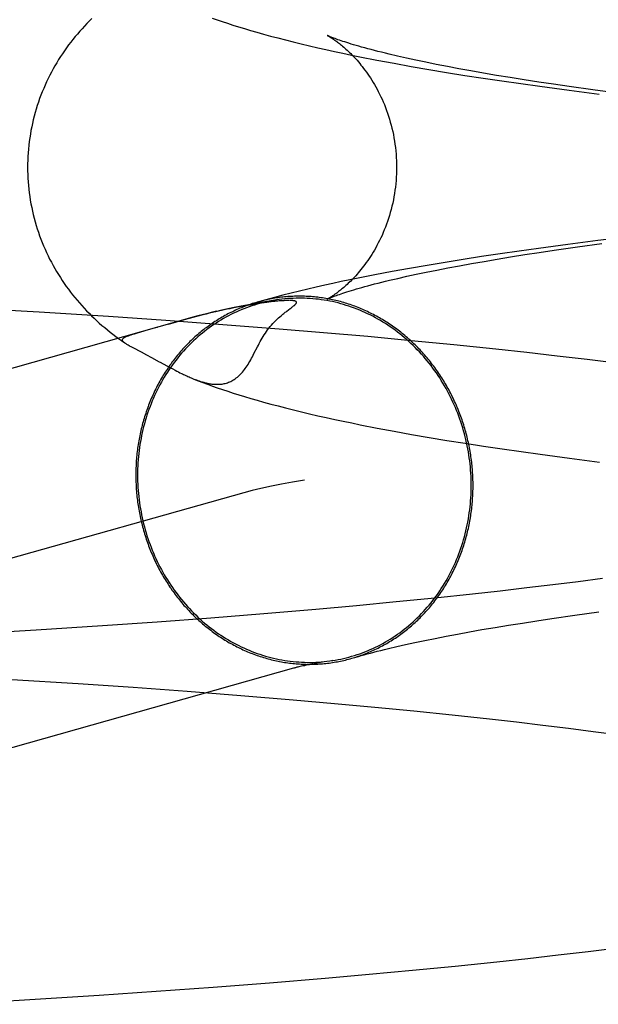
# Model space of a CAD drawing. Header units: inches. Extents: x 0 to 274, y 0 to 177.
# Tile 36 of 138: x 76.6547 to 76.7158, y 91.4342 to 91.5383. Entities that reach past the tile are written whole.
import ezdxf

# ---------------------------------------------------------------- set-up
doc = ezdxf.new("R2010")
doc.units = ezdxf.units.IN
doc.header["$LTSCALE"] = 15.069778
doc.header["$MEASUREMENT"] = 0
doc.linetypes.add('HIDDEN', pattern=[0.2, 0.1, -0.1])
doc.layers.add('DEFAULT_2', color=8, linetype='HIDDEN')

msp = doc.modelspace()

# ---------------------------------------------------------------- linework, layer by layer
at = {"layer": 'DEFAULT_2', "color": 8, "linetype": 'HIDDEN'}
for p, q in [((76.69245, 91.53406), (76.69425, 91.53372)), ((76.69425, 91.53372), (76.69608, 91.53339)), ((76.69557, 91.53427), (76.69463, 91.53448)), ((76.69656, 91.53405), (76.69557, 91.53427)), ((76.69761, 91.53383), (76.69656, 91.53405)), ((76.69872, 91.53361), (76.69761, 91.53383)), ((76.69608, 91.53339), (76.69793, 91.53307)), ((76.69793, 91.53307), (76.69981, 91.53276)), ((76.69989, 91.53338), (76.69872, 91.53361)), ((76.69981, 91.53276), (76.70173, 91.53245)), ((76.70111, 91.53315), (76.69989, 91.53338)), ((76.70238, 91.53292), (76.70111, 91.53315)), ((76.70371, 91.53269), (76.70238, 91.53292)), ((76.70509, 91.53245), (76.70371, 91.53269)), ((76.70173, 91.53245), (76.70367, 91.53215)), ((76.70367, 91.53215), (76.70564, 91.53186)), ((76.70653, 91.53222), (76.70509, 91.53245)), ((76.70564, 91.53186), (76.70764, 91.53157)), ((76.70801, 91.53198), (76.70653, 91.53222)), ((76.70954, 91.53174), (76.70801, 91.53198)), ((76.71112, 91.53151), (76.70954, 91.53174)), ((76.70764, 91.53157), (76.70967, 91.53129)), ((76.70967, 91.53129), (76.71276, 91.53087)), ((76.71275, 91.53127), (76.71112, 91.53151)), ((76.71527, 91.53092), (76.71275, 91.53127)), ((76.71276, 91.53087), (76.71592, 91.53047)), ((76.71789, 91.53057), (76.71527, 91.53092)), ((76.71578, 91.51497), (76.71262, 91.51457)), ((76.71901, 91.51536), (76.71578, 91.51497)), ((76.70952, 91.51415), (76.70748, 91.51387)), ((76.71262, 91.51457), (76.70952, 91.51415)), ((76.7096, 91.51372), (76.71119, 91.51396)), ((76.71119, 91.51396), (76.71365, 91.51431)), ((76.71365, 91.51431), (76.71621, 91.51466)), ((76.70156, 91.51298), (76.69965, 91.51267)), ((76.70351, 91.51328), (76.70156, 91.51298)), ((76.70548, 91.51358), (76.70351, 91.51328)), ((76.70377, 91.51278), (76.70515, 91.51301)), ((76.70515, 91.51301), (76.70658, 91.51325)), ((76.70748, 91.51387), (76.70548, 91.51358)), ((76.70658, 91.51325), (76.70807, 91.51349)), ((76.70807, 91.51349), (76.7096, 91.51372)), ((76.69589, 91.51203), (76.69406, 91.5117)), ((76.69776, 91.51236), (76.69589, 91.51203)), ((76.69765, 91.51163), (76.69877, 91.51186)), ((76.69965, 91.51267), (76.69776, 91.51236)), ((76.69877, 91.51186), (76.69993, 91.51208)), ((76.69993, 91.51208), (76.70116, 91.51231)), ((76.70116, 91.51231), (76.70243, 91.51255)), ((76.70243, 91.51255), (76.70377, 91.51278)), ((76.69224, 91.51136), (76.69045, 91.51101)), ((76.69406, 91.5117), (76.69224, 91.51136)), ((76.69378, 91.51078), (76.69466, 91.51098)), ((76.69466, 91.51098), (76.6956, 91.5112)), ((76.6956, 91.5112), (76.6966, 91.51141)), ((76.6966, 91.51141), (76.69765, 91.51163)), ((76.65675, 91.50741), (76.64944, 91.50784)), ((76.67767, 91.50793), (76.67715, 91.50783)), ((76.67814, 91.50802), (76.67767, 91.50793)), ((76.67857, 91.50809), (76.67814, 91.50802)), ((76.67897, 91.50816), (76.67857, 91.50809)), ((76.67933, 91.50822), (76.67897, 91.50816)), ((76.67966, 91.50828), (76.67933, 91.50822)), ((76.67998, 91.50832), (76.67966, 91.50828)), ((76.68026, 91.50837), (76.67998, 91.50832)), ((76.68053, 91.5084), (76.68026, 91.50837)), ((76.68079, 91.50844), (76.68053, 91.5084)), ((76.68103, 91.50847), (76.68079, 91.50844)), ((76.68125, 91.50849), (76.68103, 91.50847)), ((76.68145, 91.50852), (76.68125, 91.50849)), ((76.68164, 91.50854), (76.68145, 91.50852)), ((76.68181, 91.50856), (76.68164, 91.50854)), ((76.68196, 91.50857), (76.68181, 91.50856)), ((76.68211, 91.50859), (76.68196, 91.50857)), ((76.68224, 91.5086), (76.68211, 91.50859)), ((76.68237, 91.50861), (76.68224, 91.5086)), ((76.68248, 91.50861), (76.68237, 91.50861)), ((76.68259, 91.50862), (76.68248, 91.50861)), ((76.68268, 91.50863), (76.68259, 91.50862)), ((76.68277, 91.50863), (76.68268, 91.50863)), ((76.68284, 91.50864), (76.68277, 91.50863)), ((76.68291, 91.50864), (76.68284, 91.50864)), ((76.68298, 91.50864), (76.68291, 91.50864)), ((76.68292, 91.50752), (76.68308, 91.50764)), ((76.68308, 91.50764), (76.68328, 91.50779)), ((76.68312, 91.50864), (76.68309, 91.50864)), ((76.68317, 91.50864), (76.68314, 91.50864)), ((76.68321, 91.50864), (76.68319, 91.50864)), ((76.68326, 91.50864), (76.68323, 91.50864)), ((76.68328, 91.50779), (76.6834, 91.50788)), ((76.67312, 91.5069), (76.54397, 91.47047)), ((76.66406, 91.50694), (76.65675, 91.50741)), ((76.67012, 91.50652), (76.66406, 91.50694)), ((76.67298, 91.50683), (76.67208, 91.50659)), ((76.66925, 91.5058), (76.66891, 91.50571)), ((76.67614, 91.50608), (76.67012, 91.50652)), ((76.67208, 91.50659), (76.67039, 91.50612)), ((76.6821, 91.50562), (76.67614, 91.50608)), ((76.68681, 91.50522), (76.6821, 91.50562)), ((76.66745, 91.50529), (76.667, 91.50516)), ((76.66827, 91.50553), (76.66745, 91.50529)), ((76.69147, 91.50482), (76.68681, 91.50522)), ((76.69606, 91.50439), (76.69147, 91.50482)), ((76.66544, 91.5044), (76.6658, 91.50415)), ((76.66575, 91.50418), (76.6658, 91.50415)), ((76.66664, 91.50367), (76.66752, 91.5032)), ((76.70057, 91.50395), (76.69606, 91.50439)), ((76.70501, 91.50349), (76.70057, 91.50395)), ((76.70828, 91.50314), (76.70501, 91.50349)), ((76.66752, 91.5032), (76.66808, 91.50291)), ((76.66808, 91.50291), (76.6686, 91.50263)), ((76.7115, 91.50277), (76.70828, 91.50314)), ((76.71467, 91.5024), (76.7115, 91.50277)), ((76.67022, 91.50175), (76.67063, 91.50153)), ((76.67063, 91.50153), (76.67088, 91.5014)), ((76.67088, 91.5014), (76.67112, 91.50127)), ((76.71777, 91.50202), (76.71467, 91.5024)), ((76.67112, 91.50127), (76.67129, 91.50118)), ((76.67129, 91.50118), (76.67146, 91.5011)), ((76.67146, 91.5011), (76.67162, 91.50101)), ((76.67162, 91.50101), (76.67179, 91.50093)), ((76.67179, 91.50093), (76.6719, 91.50088)), ((76.6719, 91.50088), (76.67201, 91.50082)), ((76.67201, 91.50082), (76.67212, 91.50077)), ((76.67212, 91.50077), (76.67223, 91.50072)), ((76.67223, 91.50072), (76.67235, 91.50067)), ((76.67235, 91.50067), (76.67246, 91.50061)), ((76.67246, 91.50061), (76.67258, 91.50056)), ((76.67258, 91.50056), (76.6727, 91.50051)), ((76.6727, 91.50051), (76.67282, 91.50045)), ((76.69248, 91.49515), (76.69428, 91.49481)), ((76.69428, 91.49481), (76.69611, 91.49448)), ((76.69611, 91.49448), (76.69796, 91.49416)), ((76.69796, 91.49416), (76.69985, 91.49385)), ((76.69985, 91.49385), (76.70176, 91.49354)), ((76.70176, 91.49354), (76.70371, 91.49324)), ((76.70371, 91.49324), (76.70568, 91.49295)), ((76.70568, 91.49295), (76.70768, 91.49266)), ((76.70768, 91.49266), (76.70971, 91.49238)), ((76.70971, 91.49238), (76.7128, 91.49196)), ((76.7128, 91.49196), (76.71597, 91.49156)), ((76.67836, 91.48832), (76.54927, 91.45192)), ((76.71104, 91.47858), (76.70829, 91.47825)), ((76.71371, 91.47891), (76.71104, 91.47858)), ((76.71629, 91.47925), (76.71371, 91.47891)), ((76.70256, 91.4776), (76.69858, 91.47718)), ((76.70546, 91.47792), (76.70256, 91.4776)), ((76.70829, 91.47825), (76.70546, 91.47792)), ((76.69448, 91.47677), (76.69028, 91.47637)), ((76.69858, 91.47718), (76.69448, 91.47677)), ((76.68049, 91.47552), (76.67489, 91.47507)), ((76.68598, 91.47598), (76.68049, 91.47552)), ((76.69028, 91.47637), (76.68598, 91.47598)), ((76.71092, 91.47501), (76.71336, 91.47537)), ((76.71336, 91.47537), (76.7159, 91.47572)), ((76.6692, 91.47464), (76.66343, 91.47424)), ((76.67489, 91.47507), (76.6692, 91.47464)), ((76.70635, 91.47431), (76.70782, 91.47454)), ((76.70782, 91.47454), (76.70935, 91.47478)), ((76.70935, 91.47478), (76.71092, 91.47501)), ((76.65644, 91.47378), (76.64941, 91.47336)), ((76.66343, 91.47424), (76.65644, 91.47378)), ((76.69976, 91.47315), (76.70097, 91.47337)), ((76.70097, 91.47337), (76.70223, 91.47361)), ((76.70223, 91.47361), (76.70355, 91.47384)), ((76.70355, 91.47384), (76.70493, 91.47407)), ((76.70493, 91.47407), (76.70635, 91.47431)), ((76.69454, 91.47205), (76.69547, 91.47226)), ((76.69547, 91.47226), (76.69645, 91.47248)), ((76.69645, 91.47248), (76.6975, 91.4727)), ((76.6975, 91.4727), (76.6986, 91.47292)), ((76.6986, 91.47292), (76.69976, 91.47315)), ((76.69367, 91.47185), (76.69454, 91.47205)), ((76.68629, 91.47032), (76.68579, 91.47023)), ((76.68685, 91.47042), (76.68629, 91.47032)), ((76.65385, 91.46858), (76.66087, 91.46813)), ((76.66087, 91.46813), (76.66667, 91.46774)), ((76.66667, 91.46774), (76.6724, 91.46732)), ((76.6724, 91.46732), (76.67805, 91.46688)), ((76.67805, 91.46688), (76.6836, 91.46642)), ((76.6836, 91.46642), (76.68795, 91.46604)), ((76.68795, 91.46604), (76.69221, 91.46565)), ((76.69221, 91.46565), (76.69636, 91.46524)), ((76.69636, 91.46524), (76.70041, 91.46483)), ((76.70041, 91.46483), (76.70434, 91.4644)), ((76.70434, 91.4644), (76.7072, 91.46408)), ((76.7072, 91.46408), (76.70999, 91.46375)), ((76.70999, 91.46375), (76.71269, 91.46342)), ((76.71269, 91.46342), (76.71531, 91.46308)), ((76.71531, 91.46308), (76.71783, 91.46274)), ((76.71476, 91.43981), (76.71786, 91.44019)), ((76.70513, 91.43872), (76.70839, 91.43907)), ((76.70839, 91.43907), (76.7116, 91.43944)), ((76.7116, 91.43944), (76.71476, 91.43981)), ((76.6962, 91.43782), (76.7007, 91.43826)), ((76.7007, 91.43826), (76.70513, 91.43872)), ((76.68109, 91.4365), (76.68698, 91.43699)), ((76.68698, 91.43699), (76.69162, 91.4374)), ((76.69162, 91.4374), (76.6962, 91.43782)), ((76.66912, 91.43561), (76.67514, 91.43604)), ((76.67514, 91.43604), (76.68109, 91.4365)), ((76.65577, 91.43473), (76.66307, 91.43519)), ((76.66307, 91.43519), (76.66912, 91.43561)), ((76.64848, 91.43431), (76.65577, 91.43473))]:
    msp.add_line(p, q, dxfattribs=at)
for points in [[(76.66232, 91.53846), (76.66205, 91.5382), (76.66179, 91.53793), (76.66153, 91.53766), (76.66128, 91.53738), (76.66103, 91.53711), (76.66078, 91.53682), (76.66055, 91.53654), (76.66031, 91.53625), (76.66008, 91.53595), (76.65986, 91.53566), (76.65963, 91.53535), (76.65942, 91.53505), (76.65921, 91.53474), (76.659, 91.53443), (76.6588, 91.53411), (76.6586, 91.53379), (76.65841, 91.53346), (76.65822, 91.53313), (76.65804, 91.53279), (76.65787, 91.53246), (76.6577, 91.53211), (76.65753, 91.53177), (76.65737, 91.53142), (76.65722, 91.53107), (76.65707, 91.53071), (76.65693, 91.53035), (76.65679, 91.52999), (76.65667, 91.52962), (76.65654, 91.52925), (76.65643, 91.52888), (76.65632, 91.52851), (76.65622, 91.52813), (76.65612, 91.52775), (76.65603, 91.52737), (76.65595, 91.52699), (76.65587, 91.52661), (76.65581, 91.52622), (76.65575, 91.52583), (76.65569, 91.52544), (76.65565, 91.52505), (76.65561, 91.52466), (76.65557, 91.52427), (76.65555, 91.52388), (76.65553, 91.52349), (76.65552, 91.52309), (76.65552, 91.52273)], [(76.67503, 91.53851), (76.67556, 91.53833), (76.6761, 91.53814), (76.67666, 91.53796), (76.67723, 91.53777), (76.67782, 91.53758), (76.67844, 91.53739), (76.67908, 91.5372), (76.67975, 91.537), (76.68045, 91.53681), (76.68119, 91.5366), (76.68197, 91.5364), (76.68277, 91.53619), (76.6836, 91.53598), (76.68444, 91.53577), (76.6853, 91.53557), (76.68618, 91.53537), (76.68706, 91.53517), (76.68795, 91.53497), (76.68885, 91.53478), (76.68975, 91.5346), (76.69065, 91.53441), (76.69245, 91.53406)], [(76.68721, 91.53666), (76.6872, 91.53666), (76.68721, 91.53666), (76.68722, 91.53665), (76.68724, 91.53664), (76.68727, 91.53663), (76.6873, 91.53661), (76.68734, 91.53659), (76.68738, 91.53656), (76.68743, 91.53653), (76.68749, 91.5365), (76.68755, 91.53646), (76.68762, 91.53642), (76.68769, 91.53638), (76.68776, 91.53633), (76.68784, 91.53627), (76.68792, 91.53622), (76.68801, 91.53616), (76.6881, 91.53609), (76.68819, 91.53603), (76.68829, 91.53595), (76.68839, 91.53588), (76.68849, 91.5358), (76.6886, 91.53571), (76.68871, 91.53563), (76.68882, 91.53553), (76.68893, 91.53543), (76.68905, 91.53533), (76.68917, 91.53523), (76.68929, 91.53511), (76.68942, 91.535), (76.68954, 91.53488), (76.68967, 91.53475), (76.6898, 91.53462), (76.68993, 91.53448), (76.69007, 91.53434), (76.6902, 91.53419), (76.69034, 91.53404), (76.69048, 91.53388), (76.69062, 91.53371), (76.69076, 91.53354), (76.6909, 91.53337), (76.69104, 91.53318), (76.69118, 91.53299), (76.69133, 91.5328), (76.69147, 91.53259), (76.69161, 91.53238), (76.69176, 91.53217), (76.6919, 91.53194), (76.69204, 91.53171), (76.69218, 91.53148), (76.69232, 91.53123), (76.69246, 91.53098), (76.69259, 91.53073), (76.69272, 91.53046), (76.69285, 91.53019), (76.69298, 91.52992), (76.69311, 91.52964), (76.69323, 91.52935), (76.69334, 91.52905), (76.69346, 91.52875), (76.69356, 91.52845), (76.69367, 91.52814), (76.69377, 91.52782), (76.69386, 91.5275), (76.69395, 91.52718), (76.69403, 91.52685), (76.69411, 91.52652), (76.69418, 91.52618), (76.69424, 91.52584), (76.6943, 91.5255), (76.69435, 91.52516), (76.69439, 91.52481), (76.69443, 91.52446), (76.69446, 91.52411), (76.69449, 91.52376), (76.6945, 91.52341), (76.69451, 91.52306), (76.69452, 91.52273)], [(76.69463, 91.53448), (76.69375, 91.53469), (76.69334, 91.53479), (76.69294, 91.53489), (76.69255, 91.53498), (76.69218, 91.53508), (76.69182, 91.53517), (76.69148, 91.53526), (76.69115, 91.53535), (76.69083, 91.53544), (76.69054, 91.53552), (76.69025, 91.53561), (76.68998, 91.53569), (76.68972, 91.53576), (76.68948, 91.53584), (76.68925, 91.53591), (76.68904, 91.53598), (76.68884, 91.53604), (76.68865, 91.53611), (76.68847, 91.53617), (76.68831, 91.53622), (76.68816, 91.53628), (76.68802, 91.53633), (76.6879, 91.53637), (76.68778, 91.53642), (76.68768, 91.53646), (76.68759, 91.53649), (76.68751, 91.53653), (76.68744, 91.53656), (76.68738, 91.53658), (76.68732, 91.53661), (76.68728, 91.53662), (76.68725, 91.53664), (76.68722, 91.53665), (76.68722, 91.53665)], [(76.65552, 91.52273), (76.65552, 91.52237), (76.65553, 91.52198), (76.65555, 91.52158), (76.65557, 91.52119), (76.65561, 91.5208), (76.65564, 91.52041), (76.65569, 91.52002), (76.65574, 91.51963), (76.6558, 91.51925), (76.65587, 91.51886), (76.65595, 91.51848), (76.65603, 91.5181), (76.65612, 91.51772), (76.65621, 91.51734), (76.65631, 91.51697), (76.65642, 91.51659), (76.65654, 91.51622), (76.65666, 91.51586), (76.65679, 91.51549), (76.65692, 91.51513), (76.65706, 91.51477), (76.65721, 91.51441), (76.65736, 91.51406), (76.65752, 91.51371), (76.65768, 91.51337), (76.65785, 91.51303), (76.65803, 91.51269), (76.65821, 91.51236), (76.65839, 91.51203), (76.65858, 91.5117), (76.65878, 91.51138), (76.65898, 91.51106), (76.65919, 91.51075), (76.6594, 91.51044), (76.65961, 91.51013), (76.65983, 91.50983), (76.66006, 91.50954), (76.66028, 91.50924), (76.66052, 91.50895), (76.66076, 91.50867), (76.661, 91.50839), (76.66124, 91.50811), (76.6615, 91.50783), (76.66175, 91.50756), (76.66201, 91.50729), (76.66228, 91.50703), (76.66255, 91.50677), (76.66282, 91.50651), (76.6631, 91.50626), (76.66338, 91.50601), (76.66367, 91.50577), (76.66395, 91.50553), (76.66424, 91.5053), (76.66453, 91.50507), (76.66483, 91.50484), (76.66513, 91.50462), (76.66544, 91.5044)], [(76.69452, 91.52273), (76.69451, 91.5224), (76.6945, 91.52205), (76.69449, 91.52169), (76.69446, 91.52134), (76.69443, 91.52099), (76.69439, 91.52064), (76.69435, 91.5203), (76.6943, 91.51995), (76.69424, 91.51961), (76.69418, 91.51927), (76.69411, 91.51894), (76.69403, 91.5186), (76.69395, 91.51828), (76.69386, 91.51795), (76.69376, 91.51763), (76.69367, 91.51732), (76.69356, 91.51701), (76.69345, 91.5167), (76.69334, 91.5164), (76.69322, 91.51611), (76.6931, 91.51582), (76.69298, 91.51553), (76.69285, 91.51526), (76.69272, 91.51499), (76.69259, 91.51473), (76.69245, 91.51447), (76.69232, 91.51422), (76.69218, 91.51398), (76.69204, 91.51374), (76.6919, 91.51351), (76.69175, 91.51329), (76.69161, 91.51307), (76.69147, 91.51286), (76.69132, 91.51266), (76.69118, 91.51246), (76.69104, 91.51227), (76.6909, 91.51209), (76.69075, 91.51191), (76.69061, 91.51174), (76.69047, 91.51157), (76.69034, 91.51141), (76.6902, 91.51126), (76.69006, 91.51111), (76.68993, 91.51097), (76.6898, 91.51083), (76.68967, 91.5107), (76.68954, 91.51058), (76.68941, 91.51046), (76.68929, 91.51034), (76.68917, 91.51023), (76.68905, 91.51012), (76.68893, 91.51002), (76.68881, 91.50992), (76.6887, 91.50983), (76.68859, 91.50974), (76.68849, 91.50966), (76.68838, 91.50958), (76.68828, 91.5095), (76.68819, 91.50943), (76.68809, 91.50936), (76.688, 91.5093), (76.68792, 91.50924), (76.68784, 91.50918), (76.68776, 91.50913), (76.68768, 91.50908), (76.68761, 91.50904), (76.68755, 91.50899), (76.68749, 91.50896), (76.68743, 91.50892), (76.68738, 91.5089), (76.68734, 91.50887), (76.6873, 91.50885), (76.68727, 91.50883), (76.68724, 91.50882), (76.68722, 91.50881), (76.68721, 91.5088), (76.6872, 91.50879)], [(76.69045, 91.51101), (76.68957, 91.51082), (76.68868, 91.51064), (76.6878, 91.51045), (76.68692, 91.51026), (76.68603, 91.51006), (76.68515, 91.50985), (76.68427, 91.50964), (76.68338, 91.50942), (76.68249, 91.5092), (76.6816, 91.50896), (76.6807, 91.50872), (76.67981, 91.50847)], [(76.6872, 91.5088), (76.68721, 91.5088), (76.68723, 91.50881), (76.68725, 91.50882), (76.68728, 91.50883), (76.68733, 91.50885), (76.68738, 91.50888), (76.68744, 91.5089), (76.68751, 91.50893), (76.68759, 91.50896), (76.68769, 91.509), (76.68779, 91.50904), (76.68791, 91.50909), (76.68803, 91.50913), (76.68817, 91.50918), (76.68832, 91.50924), (76.68848, 91.50929), (76.68866, 91.50935), (76.68885, 91.50942), (76.68905, 91.50948), (76.68927, 91.50955), (76.6895, 91.50962), (76.68974, 91.5097), (76.69, 91.50978), (76.69027, 91.50986), (76.69055, 91.50994), (76.69085, 91.51002), (76.69117, 91.51011), (76.6915, 91.5102), (76.69184, 91.51029), (76.6922, 91.51039), (76.69257, 91.51048), (76.69296, 91.51058), (76.69336, 91.51068), (76.69378, 91.51078)], [(76.68178, 91.50869), (76.68152, 91.50865), (76.68123, 91.5086), (76.68094, 91.50854), (76.68065, 91.50847), (76.68036, 91.5084), (76.68007, 91.50833), (76.67979, 91.50825), (76.6795, 91.50816), (76.67922, 91.50807), (76.67893, 91.50798), (76.67865, 91.50787), (76.67838, 91.50777), (76.6781, 91.50766), (76.67783, 91.50754), (76.67755, 91.50742), (76.67728, 91.50729), (76.67701, 91.50716), (76.67675, 91.50702), (76.67648, 91.50688), (76.67622, 91.50673), (76.67596, 91.50658), (76.67571, 91.50642), (76.67545, 91.50626), (76.6752, 91.50609), (76.67495, 91.50592), (76.67471, 91.50575), (76.67446, 91.50556), (76.67422, 91.50538), (76.67399, 91.50519), (76.67375, 91.505), (76.67352, 91.5048), (76.67329, 91.5046), (76.67307, 91.50439), (76.67285, 91.50418), (76.67263, 91.50396), (76.67242, 91.50374), (76.6722, 91.50352), (76.672, 91.50329), (76.67179, 91.50306), (76.67159, 91.50283), (76.6714, 91.50259), (76.67121, 91.50234), (76.67102, 91.5021), (76.67083, 91.50185), (76.67065, 91.5016), (76.67048, 91.50134), (76.67031, 91.50108), (76.67014, 91.50082), (76.66997, 91.50055), (76.66981, 91.50028), (76.66966, 91.50001), (76.66951, 91.49973), (76.66936, 91.49945), (76.66922, 91.49917), (76.66908, 91.49889), (76.66895, 91.4986), (76.66882, 91.49831), (76.66869, 91.49802), (76.66857, 91.49773), (76.66846, 91.49743), (76.66835, 91.49713), (76.66824, 91.49683), (76.66814, 91.49653), (76.66804, 91.49622), (76.66795, 91.49592), (76.66787, 91.49561), (76.66778, 91.4953), (76.66771, 91.49499), (76.66764, 91.49468), (76.66757, 91.49436), (76.66751, 91.49405), (76.66745, 91.49373), (76.6674, 91.49341), (76.66735, 91.49309), (76.66731, 91.49277), (76.66727, 91.49245), (76.66724, 91.49213), (76.66721, 91.4918), (76.66718, 91.49148), (76.66717, 91.49116), (76.66715, 91.49083), (76.66715, 91.49051), (76.66714, 91.49018)], [(76.7026, 91.48908), (76.7026, 91.48927), (76.7026, 91.48946), (76.70259, 91.48965), (76.70259, 91.48984), (76.70258, 91.49004), (76.70257, 91.49023), (76.70256, 91.49042), (76.70255, 91.49061), (76.70253, 91.4908), (76.70252, 91.49099), (76.7025, 91.49118), (76.70248, 91.49137), (76.70246, 91.49156), (76.70243, 91.49175), (76.70241, 91.49194), (76.70238, 91.49213), (76.70236, 91.49232), (76.70233, 91.49251), (76.70229, 91.4927), (76.70226, 91.49289), (76.70223, 91.49307), (76.70219, 91.49326), (76.70215, 91.49345), (76.70211, 91.49364), (76.70207, 91.49382), (76.70203, 91.49401), (76.70198, 91.4942), (76.70193, 91.49438), (76.70189, 91.49457), (76.70184, 91.49475), (76.70178, 91.49493), (76.70173, 91.49512), (76.70168, 91.4953), (76.70162, 91.49548), (76.70156, 91.49567), (76.7015, 91.49585), (76.70144, 91.49603), (76.70138, 91.49621), (76.70131, 91.49639), (76.70125, 91.49657), (76.70118, 91.49674), (76.70111, 91.49692), (76.70104, 91.4971), (76.70097, 91.49728), (76.70089, 91.49745), (76.70082, 91.49763), (76.70074, 91.4978), (76.70066, 91.49797), (76.70058, 91.49814), (76.7005, 91.49832), (76.70041, 91.49849), (76.70033, 91.49866), (76.70024, 91.49882), (76.70016, 91.49899), (76.70007, 91.49916), (76.69998, 91.49933), (76.69988, 91.49949), (76.69979, 91.49966), (76.6997, 91.49982), (76.6996, 91.49998), (76.6995, 91.50014), (76.6994, 91.5003), (76.6993, 91.50046), (76.6992, 91.50062), (76.6991, 91.50078), (76.69899, 91.50093), (76.69888, 91.50109), (76.69878, 91.50124), (76.69867, 91.50139), (76.69856, 91.50155), (76.69845, 91.5017), (76.69833, 91.50185), (76.69822, 91.50199), (76.6981, 91.50214), (76.69799, 91.50229), (76.69787, 91.50243), (76.69775, 91.50257), (76.69763, 91.50272), (76.69751, 91.50286), (76.69738, 91.503), (76.69726, 91.50314), (76.69713, 91.50327), (76.69701, 91.50341), (76.69688, 91.50354), (76.69675, 91.50368), (76.69662, 91.50381), (76.69649, 91.50394), (76.69635, 91.50407), (76.69622, 91.50419), (76.69609, 91.50432), (76.69595, 91.50444), (76.69581, 91.50457), (76.69568, 91.50469), (76.69554, 91.50481), (76.6954, 91.50493), (76.69526, 91.50505), (76.69511, 91.50516), (76.69497, 91.50528), (76.69483, 91.50539), (76.69468, 91.5055), (76.69454, 91.50561), (76.69439, 91.50572), (76.69424, 91.50583), (76.69409, 91.50593), (76.69394, 91.50603), (76.69379, 91.50614), (76.69364, 91.50624), (76.69349, 91.50634), (76.69334, 91.50643), (76.69318, 91.50653), (76.69303, 91.50662), (76.69287, 91.50671), (76.69271, 91.50681), (76.69256, 91.50689), (76.6924, 91.50698), (76.69224, 91.50707), (76.69208, 91.50715), (76.69192, 91.50723), (76.69176, 91.50731), (76.6916, 91.50739), (76.69144, 91.50747), (76.69128, 91.50755), (76.69111, 91.50762), (76.69095, 91.50769), (76.69078, 91.50776), (76.69062, 91.50783), (76.69045, 91.5079), (76.69029, 91.50796), (76.69012, 91.50803), (76.68995, 91.50809), (76.68979, 91.50815), (76.68962, 91.50821), (76.68945, 91.50826), (76.68928, 91.50832), (76.68911, 91.50837), (76.68894, 91.50842), (76.68877, 91.50847), (76.6886, 91.50852), (76.68843, 91.50856), (76.68826, 91.5086), (76.68809, 91.50865), (76.68791, 91.50869), (76.68774, 91.50872), (76.68757, 91.50876), (76.6874, 91.50879), (76.68722, 91.50883), (76.68705, 91.50886), (76.68687, 91.50889), (76.6867, 91.50891), (76.68653, 91.50894), (76.68635, 91.50896), (76.68618, 91.50898), (76.686, 91.509), (76.68583, 91.50902), (76.68565, 91.50904), (76.68548, 91.50905), (76.6853, 91.50906), (76.68513, 91.50907), (76.68495, 91.50908), (76.68478, 91.50909), (76.6846, 91.50909), (76.68443, 91.50909), (76.68426, 91.50909), (76.68408, 91.50909), (76.68391, 91.50909), (76.68373, 91.50909), (76.68356, 91.50908), (76.68338, 91.50907), (76.68321, 91.50906), (76.68303, 91.50905), (76.68286, 91.50903), (76.68269, 91.50902), (76.68251, 91.509), (76.68234, 91.50898), (76.68216, 91.50896), (76.68199, 91.50893), (76.68182, 91.50891), (76.68165, 91.50888), (76.68147, 91.50885), (76.6813, 91.50882), (76.68113, 91.50879), (76.68096, 91.50875), (76.68079, 91.50872), (76.68062, 91.50868), (76.68045, 91.50864), (76.68028, 91.5086), (76.68011, 91.50855), (76.67994, 91.50851)], [(76.70242, 91.48909), (76.70241, 91.48941), (76.70241, 91.48974), (76.70239, 91.49006), (76.70238, 91.49039), (76.70235, 91.49071), (76.70232, 91.49104), (76.70229, 91.49136), (76.70225, 91.49168), (76.70221, 91.49201), (76.70216, 91.49233), (76.70211, 91.49265), (76.70205, 91.49297), (76.70199, 91.49329), (76.70192, 91.49361), (76.70185, 91.49393), (76.70178, 91.49424), (76.70169, 91.49456), (76.70161, 91.49487), (76.70152, 91.49519), (76.70142, 91.4955), (76.70132, 91.4958), (76.70121, 91.49611), (76.7011, 91.49642), (76.70099, 91.49672), (76.70087, 91.49702), (76.70074, 91.49732), (76.70061, 91.49762), (76.70048, 91.49791), (76.70034, 91.49821), (76.7002, 91.4985), (76.70005, 91.49878), (76.6999, 91.49907), (76.69975, 91.49935), (76.69959, 91.49963), (76.69942, 91.49991), (76.69925, 91.50018), (76.69908, 91.50045), (76.69891, 91.50072), (76.69873, 91.50098), (76.69854, 91.50124), (76.69835, 91.5015), (76.69816, 91.50176), (76.69797, 91.50201), (76.69777, 91.50225), (76.69756, 91.5025), (76.69736, 91.50274), (76.69714, 91.50297), (76.69693, 91.50321), (76.69671, 91.50344), (76.69649, 91.50366), (76.69627, 91.50388), (76.69604, 91.5041), (76.69581, 91.50431), (76.69557, 91.50452), (76.69534, 91.50472), (76.6951, 91.50492), (76.69485, 91.50512), (76.69461, 91.50531), (76.69436, 91.5055), (76.69411, 91.50568), (76.69385, 91.50586), (76.6936, 91.50603), (76.69334, 91.5062), (76.69308, 91.50636), (76.69281, 91.50652), (76.69255, 91.50667), (76.69228, 91.50682), (76.69201, 91.50697), (76.69173, 91.50711), (76.69146, 91.50724), (76.69118, 91.50737), (76.69091, 91.50749), (76.69062, 91.50761), (76.69034, 91.50773), (76.69006, 91.50783), (76.68977, 91.50794), (76.68949, 91.50804), (76.6892, 91.50813), (76.68891, 91.50822), (76.68862, 91.5083), (76.68833, 91.50838), (76.68804, 91.50845), (76.68774, 91.50852), (76.68745, 91.50858), (76.68716, 91.50863), (76.68686, 91.50868), (76.68656, 91.50873), (76.68627, 91.50877), (76.68597, 91.5088), (76.68567, 91.50883), (76.68538, 91.50885), (76.68508, 91.50887), (76.68478, 91.50888), (76.68448, 91.50889), (76.68418, 91.50889), (76.68389, 91.50888), (76.68359, 91.50887), (76.68329, 91.50886), (76.683, 91.50884), (76.6827, 91.50881), (76.6824, 91.50878), (76.68211, 91.50874), (76.68182, 91.5087), (76.68107, 91.50858)], [(76.67981, 91.50847), (76.67977, 91.50846), (76.67961, 91.50841), (76.67944, 91.50836), (76.67927, 91.50831), (76.67911, 91.50825), (76.67894, 91.50819), (76.67878, 91.50814), (76.67861, 91.50808), (76.67845, 91.50801), (76.67828, 91.50795), (76.67812, 91.50788), (76.67796, 91.50782), (76.6778, 91.50775), (76.67764, 91.50768), (76.67748, 91.50761), (76.67732, 91.50753), (76.67716, 91.50746), (76.677, 91.50738), (76.67684, 91.5073), (76.67669, 91.50722), (76.67653, 91.50713), (76.67638, 91.50705), (76.67622, 91.50696), (76.67607, 91.50688), (76.67592, 91.50679), (76.67577, 91.5067), (76.67562, 91.5066), (76.67547, 91.50651), (76.67532, 91.50641), (76.67517, 91.50632), (76.67502, 91.50622), (76.67488, 91.50612), (76.67473, 91.50601), (76.67459, 91.50591), (76.67445, 91.5058), (76.6743, 91.5057), (76.67416, 91.50559), (76.67402, 91.50548), (76.67388, 91.50537), (76.67375, 91.50525), (76.67361, 91.50514), (76.67347, 91.50502), (76.67334, 91.5049), (76.6732, 91.50479), (76.67307, 91.50466), (76.67294, 91.50454), (76.67281, 91.50442), (76.67268, 91.50429), (76.67255, 91.50417), (76.67243, 91.50404), (76.6723, 91.50391), (76.67218, 91.50378), (76.67205, 91.50365), (76.67193, 91.50352), (76.67181, 91.50338), (76.67169, 91.50324), (76.67157, 91.50311), (76.67146, 91.50297), (76.67134, 91.50283), (76.67123, 91.50269), (76.67111, 91.50255), (76.671, 91.5024), (76.67089, 91.50226), (76.67078, 91.50211), (76.67068, 91.50196), (76.67057, 91.50182), (76.67046, 91.50167), (76.67036, 91.50152), (76.67026, 91.50136), (76.67016, 91.50121), (76.67006, 91.50106), (76.66996, 91.5009), (76.66986, 91.50075), (76.66977, 91.50059), (76.66968, 91.50043), (76.66958, 91.50027), (76.66949, 91.50011), (76.6694, 91.49995), (76.66932, 91.49979), (76.66923, 91.49962), (76.66914, 91.49946), (76.66906, 91.49929), (76.66898, 91.49913), (76.6689, 91.49896), (76.66882, 91.49879), (76.66874, 91.49862), (76.66867, 91.49845), (76.66859, 91.49828), (76.66852, 91.49811), (76.66845, 91.49794), (76.66838, 91.49776), (76.66831, 91.49759), (76.66825, 91.49742), (76.66818, 91.49724), (76.66812, 91.49706), (76.66806, 91.49689), (76.668, 91.49671), (76.66794, 91.49653), (76.66788, 91.49635), (76.66783, 91.49617), (76.66778, 91.49599), (76.66772, 91.49581), (76.66767, 91.49563), (76.66763, 91.49545), (76.66758, 91.49526), (76.66753, 91.49508), (76.66749, 91.4949), (76.66745, 91.49471), (76.66741, 91.49453), (76.66737, 91.49434), (76.66733, 91.49416), (76.6673, 91.49397), (76.66727, 91.49379), (76.66723, 91.4936), (76.6672, 91.49341), (76.66718, 91.49322), (76.66715, 91.49304), (76.66713, 91.49285), (76.6671, 91.49266), (76.66708, 91.49247), (76.66706, 91.49228), (76.66704, 91.49209), (76.66703, 91.4919), (76.66701, 91.49171), (76.667, 91.49152), (76.66699, 91.49133), (76.66698, 91.49114), (76.66697, 91.49095), (76.66696, 91.49076), (76.66696, 91.49057), (76.66696, 91.49038), (76.66696, 91.49019)], [(76.68107, 91.50858), (76.68035, 91.50846), (76.67961, 91.50833), (76.67887, 91.5082), (76.6781, 91.50805), (76.67736, 91.50791), (76.67668, 91.50776), (76.67605, 91.50763), (76.67538, 91.50745)], [(76.67715, 91.50783), (76.67688, 91.50777), (76.6766, 91.50772), (76.67631, 91.50766), (76.67601, 91.50759), (76.6757, 91.50752)], [(76.68306, 91.50864), (76.68304, 91.50864), (76.68298, 91.50864)], [(76.6834, 91.50788), (76.68346, 91.50792), (76.68351, 91.50796), (76.68356, 91.508), (76.6836, 91.50803), (76.68364, 91.50807), (76.68368, 91.5081), (76.68372, 91.50813), (76.68375, 91.50816), (76.68378, 91.50818), (76.6838, 91.50821), (76.68383, 91.50824), (76.68385, 91.50826), (76.68387, 91.50828), (76.68388, 91.5083), (76.6839, 91.50832), (76.68391, 91.50834), (76.68392, 91.50836), (76.68393, 91.50838), (76.68393, 91.50839), (76.68394, 91.50841), (76.68394, 91.50842), (76.68394, 91.50844), (76.68394, 91.50845), (76.68394, 91.50846), (76.68393, 91.50848), (76.68393, 91.50849), (76.68392, 91.5085), (76.68391, 91.50851), (76.68391, 91.50852), (76.6839, 91.50853), (76.68388, 91.50854), (76.68387, 91.50854), (76.68386, 91.50855), (76.68385, 91.50856), (76.68383, 91.50856), (76.68382, 91.50857), (76.6838, 91.50858), (76.68378, 91.50858), (76.68377, 91.50859), (76.68375, 91.50859), (76.68373, 91.5086), (76.68372, 91.5086), (76.6837, 91.5086), (76.68368, 91.50861), (76.68366, 91.50861), (76.68364, 91.50861), (76.68362, 91.50862), (76.68361, 91.50862), (76.68359, 91.50862), (76.68357, 91.50862), (76.68355, 91.50863), (76.68353, 91.50863), (76.68351, 91.50863), (76.68349, 91.50863), (76.68348, 91.50863), (76.68346, 91.50863), (76.68344, 91.50864), (76.68342, 91.50864), (76.6834, 91.50864), (76.68338, 91.50864), (76.68336, 91.50864), (76.68334, 91.50864), (76.68332, 91.50864), (76.6833, 91.50864), (76.68328, 91.50864)], [(76.67438, 91.5072), (76.67391, 91.50708), (76.67298, 91.50683)], [(76.67547, 91.5075), (76.67493, 91.50737), (76.67443, 91.50724), (76.67397, 91.50712), (76.67353, 91.50701), (76.67312, 91.5069)], [(76.67538, 91.50745), (76.67506, 91.50737), (76.67472, 91.50729), (76.67438, 91.5072)], [(76.67945, 91.50304), (76.67981, 91.50375), (76.67991, 91.50393), (76.68, 91.50411), (76.6801, 91.50429), (76.6802, 91.50447), (76.68031, 91.50465), (76.68042, 91.50483), (76.68053, 91.50501), (76.68065, 91.50519), (76.68077, 91.50537), (76.68089, 91.50554), (76.68103, 91.50571), (76.68116, 91.50588), (76.6813, 91.50605), (76.68145, 91.50621), (76.68159, 91.50636), (76.68174, 91.50651), (76.68189, 91.50666), (76.68204, 91.5068), (76.68219, 91.50693), (76.68234, 91.50706)], [(76.68234, 91.50706), (76.68243, 91.50713), (76.68251, 91.5072), (76.68259, 91.50727), (76.68268, 91.50734), (76.68276, 91.5074), (76.68284, 91.50746), (76.68292, 91.50752)], [(76.667, 91.50516), (76.66679, 91.50509), (76.6666, 91.50504), (76.66643, 91.50498), (76.66628, 91.50493), (76.66614, 91.50488), (76.66602, 91.50483), (76.66591, 91.50479), (76.66581, 91.50474), (76.66573, 91.5047), (76.66567, 91.50466), (76.66561, 91.50462), (76.66557, 91.50458), (76.66554, 91.50455), (76.66553, 91.50451), (76.66552, 91.50447), (76.66553, 91.50443), (76.66554, 91.50439), (76.66557, 91.50435), (76.6656, 91.50431), (76.66565, 91.50427), (76.6657, 91.50422), (76.66575, 91.50418)], [(76.6658, 91.50415), (76.66582, 91.50413), (76.66589, 91.50409), (76.66597, 91.50404), (76.66605, 91.50399), (76.66614, 91.50394), (76.66624, 91.50389), (76.66633, 91.50383), (76.66643, 91.50378), (76.66664, 91.50367)], [(76.6686, 91.50263), (76.66944, 91.50217), (76.66953, 91.50213), (76.67022, 91.50175)], [(76.67322, 91.50029), (76.67329, 91.50027), (76.67336, 91.50024), (76.67343, 91.50021), (76.6735, 91.50019), (76.67358, 91.50016), (76.67365, 91.50014), (76.67373, 91.50011), (76.67381, 91.50008), (76.67389, 91.50006), (76.67397, 91.50003), (76.67406, 91.50001), (76.67414, 91.49999), (76.67423, 91.49996), (76.67432, 91.49994), (76.67441, 91.49992), (76.6745, 91.4999), (76.67459, 91.49988), (76.67468, 91.49986), (76.67478, 91.49984), (76.67488, 91.49983), (76.67498, 91.49981), (76.67508, 91.4998), (76.67518, 91.49979), (76.67529, 91.49979), (76.67539, 91.49978), (76.6755, 91.49978), (76.67561, 91.49978), (76.67573, 91.49978), (76.67584, 91.49979), (76.67595, 91.4998), (76.67607, 91.49981), (76.67618, 91.49983), (76.6763, 91.49986), (76.67641, 91.49988), (76.67653, 91.49991), (76.67665, 91.49995), (76.67676, 91.49999), (76.67688, 91.50004), (76.677, 91.50009), (76.67711, 91.50015), (76.67723, 91.50022), (76.67734, 91.50029), (76.67746, 91.50037), (76.67757, 91.50045), (76.67769, 91.50054), (76.6778, 91.50063), (76.67791, 91.50073), (76.67801, 91.50084), (76.67812, 91.50095), (76.67823, 91.50107), (76.67833, 91.5012), (76.67843, 91.50133), (76.67853, 91.50146), (76.67863, 91.5016), (76.67872, 91.50174), (76.67882, 91.50189), (76.67891, 91.50205), (76.679, 91.5022), (76.6791, 91.50236), (76.67919, 91.50253), (76.67928, 91.50269), (76.67936, 91.50286), (76.67945, 91.50304)], [(76.67282, 91.50045), (76.67289, 91.50043), (76.67295, 91.5004), (76.67302, 91.50037), (76.67309, 91.50034)], [(76.67309, 91.50034), (76.67356, 91.50016), (76.67404, 91.49997), (76.67454, 91.49979), (76.67505, 91.4996), (76.67557, 91.49942), (76.67611, 91.49923), (76.67667, 91.49905), (76.67725, 91.49886), (76.67784, 91.49867), (76.67846, 91.49848), (76.6791, 91.49829), (76.67977, 91.4981), (76.68047, 91.4979), (76.68122, 91.49769), (76.68199, 91.49749), (76.68279, 91.49728), (76.68362, 91.49707), (76.68447, 91.49686), (76.68533, 91.49666), (76.6862, 91.49646), (76.68709, 91.49626), (76.68798, 91.49606), (76.68888, 91.49587), (76.68978, 91.49569), (76.69068, 91.4955), (76.69248, 91.49515)], [(76.66696, 91.49019), (76.66696, 91.49), (76.66696, 91.48981), (76.66696, 91.48961), (76.66697, 91.48942), (76.66698, 91.48923), (76.66699, 91.48904), (76.667, 91.48885), (76.66701, 91.48866), (76.66703, 91.48847), (76.66704, 91.48828), (76.66706, 91.48809), (76.66708, 91.4879), (76.6671, 91.48771), (76.66713, 91.48752), (76.66715, 91.48733), (76.66718, 91.48714), (76.6672, 91.48695), (76.66723, 91.48676), (76.66727, 91.48657), (76.6673, 91.48638), (76.66733, 91.48619), (76.66737, 91.48601), (76.66741, 91.48582), (76.66745, 91.48563), (76.66749, 91.48544), (76.66753, 91.48526), (76.66758, 91.48507), (76.66763, 91.48489), (76.66767, 91.4847), (76.66772, 91.48452), (76.66778, 91.48433), (76.66783, 91.48415), (76.66788, 91.48397), (76.66794, 91.48378), (76.668, 91.4836), (76.66806, 91.48342), (76.66812, 91.48324), (76.66818, 91.48306), (76.66825, 91.48288), (76.66831, 91.4827), (76.66838, 91.48252), (76.66845, 91.48235), (76.66852, 91.48217), (76.66859, 91.48199), (76.66867, 91.48182), (76.66874, 91.48164), (76.66882, 91.48147), (76.6689, 91.4813), (76.66898, 91.48112), (76.66906, 91.48095), (76.66914, 91.48078), (76.66923, 91.48061), (76.66932, 91.48044), (76.6694, 91.48028), (76.66949, 91.48011), (76.66958, 91.47994), (76.66968, 91.47978), (76.66977, 91.47961), (76.66986, 91.47945), (76.66996, 91.47929), (76.67006, 91.47913), (76.67016, 91.47897), (76.67026, 91.47881), (76.67036, 91.47865), (76.67046, 91.47849), (76.67057, 91.47834), (76.67068, 91.47818), (76.67078, 91.47803), (76.67089, 91.47787), (76.671, 91.47772), (76.67111, 91.47757), (76.67123, 91.47742), (76.67134, 91.47727), (76.67146, 91.47713), (76.67157, 91.47698), (76.67169, 91.47684), (76.67181, 91.47669), (76.67193, 91.47655), (76.67205, 91.47641), (76.67218, 91.47627), (76.6723, 91.47613), (76.67243, 91.476), (76.67255, 91.47586), (76.67268, 91.47573), (76.67281, 91.47559), (76.67294, 91.47546), (76.67307, 91.47533), (76.6732, 91.4752), (76.67334, 91.47507), (76.67347, 91.47495), (76.67361, 91.47482), (76.67375, 91.4747), (76.67388, 91.47458), (76.67402, 91.47446), (76.67416, 91.47434), (76.6743, 91.47422), (76.67445, 91.47411), (76.67459, 91.47399), (76.67473, 91.47388), (76.67488, 91.47377), (76.67502, 91.47366), (76.67517, 91.47355), (76.67532, 91.47344), (76.67547, 91.47334), (76.67562, 91.47323), (76.67577, 91.47313), (76.67592, 91.47303), (76.67607, 91.47293), (76.67622, 91.47284), (76.67638, 91.47274), (76.67653, 91.47265), (76.67669, 91.47255), (76.67684, 91.47246), (76.677, 91.47237), (76.67716, 91.47229), (76.67732, 91.4722), (76.67748, 91.47212), (76.67764, 91.47203), (76.6778, 91.47195), (76.67796, 91.47187), (76.67812, 91.4718), (76.67828, 91.47172), (76.67845, 91.47165), (76.67861, 91.47158), (76.67878, 91.47151), (76.67894, 91.47144), (76.67911, 91.47137), (76.67927, 91.47131), (76.67944, 91.47124), (76.67961, 91.47118), (76.67977, 91.47112), (76.67994, 91.47106), (76.68011, 91.47101), (76.68028, 91.47095), (76.68045, 91.4709), (76.68062, 91.47085), (76.68079, 91.4708), (76.68096, 91.47075), (76.68113, 91.47071), (76.6813, 91.47066), (76.68147, 91.47062), (76.68165, 91.47058), (76.68182, 91.47054), (76.68199, 91.47051), (76.68216, 91.47047), (76.68234, 91.47044), (76.68251, 91.47041), (76.68269, 91.47038), (76.68286, 91.47035), (76.68303, 91.47033), (76.68321, 91.47031), (76.68338, 91.47029), (76.68356, 91.47027), (76.68373, 91.47025), (76.68391, 91.47023), (76.68408, 91.47022), (76.68426, 91.47021), (76.68443, 91.4702), (76.6846, 91.47019), (76.68478, 91.47018), (76.68495, 91.47018), (76.68513, 91.47017), (76.6853, 91.47017), (76.68548, 91.47018), (76.68565, 91.47018), (76.68583, 91.47018), (76.686, 91.47019), (76.68618, 91.4702), (76.68635, 91.47021), (76.68653, 91.47022), (76.6867, 91.47024), (76.68687, 91.47025), (76.68705, 91.47027), (76.68722, 91.47029), (76.6874, 91.47031), (76.68757, 91.47033), (76.68774, 91.47036), (76.68791, 91.47039), (76.68809, 91.47042), (76.68826, 91.47045), (76.68843, 91.47048), (76.6886, 91.47052), (76.68877, 91.47055), (76.68894, 91.47059), (76.68911, 91.47063), (76.68928, 91.47067), (76.68945, 91.47072), (76.68962, 91.47076), (76.68979, 91.47081), (76.6902, 91.47093)], [(76.66714, 91.49018), (76.66715, 91.48986), (76.66715, 91.48953), (76.66717, 91.48921), (76.66718, 91.48888), (76.66721, 91.48856), (76.66724, 91.48823), (76.66727, 91.48791), (76.66731, 91.48758), (76.66735, 91.48726), (76.6674, 91.48694), (76.66745, 91.48662), (76.66751, 91.4863), (76.66757, 91.48598), (76.66764, 91.48566), (76.66771, 91.48534), (76.66778, 91.48502), (76.66787, 91.48471), (76.66795, 91.4844), (76.66804, 91.48408), (76.66814, 91.48377), (76.66824, 91.48346), (76.66835, 91.48316), (76.66846, 91.48285), (76.66857, 91.48255), (76.66869, 91.48225), (76.66882, 91.48195), (76.66895, 91.48165), (76.66908, 91.48136), (76.66922, 91.48106), (76.66936, 91.48077), (76.66951, 91.48048), (76.66966, 91.4802), (76.66981, 91.47992), (76.66997, 91.47964), (76.67014, 91.47936), (76.67031, 91.47909), (76.67048, 91.47882), (76.67065, 91.47855), (76.67083, 91.47829), (76.67102, 91.47802), (76.67121, 91.47777), (76.6714, 91.47751), (76.67159, 91.47726), (76.67179, 91.47701), (76.672, 91.47677), (76.6722, 91.47653), (76.67242, 91.47629), (76.67263, 91.47606), (76.67285, 91.47583), (76.67307, 91.47561), (76.67329, 91.47539), (76.67352, 91.47517), (76.67375, 91.47496), (76.67398, 91.47475), (76.67422, 91.47454), (76.67446, 91.47434), (76.67471, 91.47415), (76.67495, 91.47396), (76.6752, 91.47377), (76.67545, 91.47359), (76.67571, 91.47341), (76.67596, 91.47324), (76.67622, 91.47307), (76.67648, 91.47291), (76.67675, 91.47275), (76.67701, 91.47259), (76.67728, 91.47245), (76.67755, 91.4723), (76.67783, 91.47216), (76.6781, 91.47203), (76.67838, 91.4719), (76.67865, 91.47177), (76.67893, 91.47166), (76.67922, 91.47154), (76.6795, 91.47143), (76.67979, 91.47133), (76.68007, 91.47123), (76.68036, 91.47114), (76.68065, 91.47105), (76.68094, 91.47097), (76.68123, 91.47089), (76.68152, 91.47082), (76.68182, 91.47075), (76.68211, 91.47069), (76.6824, 91.47064), (76.6827, 91.47059), (76.683, 91.47054), (76.68329, 91.4705), (76.68359, 91.47047), (76.68389, 91.47044), (76.68418, 91.47042), (76.68448, 91.4704), (76.68478, 91.47039), (76.68508, 91.47038), (76.68538, 91.47038), (76.68567, 91.47038), (76.68597, 91.47039), (76.68627, 91.47041), (76.68656, 91.47043), (76.68686, 91.47046), (76.68716, 91.47049), (76.68745, 91.47053), (76.68774, 91.47057)], [(76.68478, 91.48963), (76.68353, 91.48943), (76.68237, 91.48922), (76.68129, 91.48902), (76.68017, 91.48878), (76.67927, 91.48857), (76.67836, 91.48832)], [(76.68778, 91.47057), (76.68804, 91.47062), (76.68833, 91.47067), (76.68862, 91.47073), (76.68891, 91.47079), (76.6892, 91.47086), (76.68949, 91.47094), (76.68977, 91.47102), (76.69006, 91.47111), (76.69034, 91.4712), (76.69062, 91.47129), (76.69091, 91.47139), (76.69118, 91.4715), (76.69146, 91.47161), (76.69173, 91.47173), (76.69201, 91.47185), (76.69228, 91.47198), (76.69255, 91.47211), (76.69281, 91.47225), (76.69308, 91.47239), (76.69334, 91.47254), (76.6936, 91.47269), (76.69385, 91.47285), (76.69411, 91.47301), (76.69436, 91.47318), (76.69461, 91.47335), (76.69485, 91.47352), (76.6951, 91.4737), (76.69534, 91.47389), (76.69557, 91.47408), (76.69581, 91.47427), (76.69604, 91.47447), (76.69627, 91.47467), (76.69649, 91.47488), (76.69671, 91.47509), (76.69693, 91.47531), (76.69714, 91.47553), (76.69736, 91.47575), (76.69756, 91.47598), (76.69777, 91.47621), (76.69797, 91.47644), (76.69816, 91.47668), (76.69835, 91.47692), (76.69854, 91.47717), (76.69873, 91.47742), (76.69891, 91.47767), (76.69908, 91.47793), (76.69925, 91.47819), (76.69942, 91.47845), (76.69959, 91.47872), (76.69975, 91.47899), (76.6999, 91.47926), (76.70005, 91.47954), (76.7002, 91.47981), (76.70034, 91.4801), (76.70048, 91.48038), (76.70061, 91.48067), (76.70074, 91.48095), (76.70087, 91.48125), (76.70099, 91.48154), (76.7011, 91.48184), (76.70121, 91.48214), (76.70132, 91.48244), (76.70142, 91.48274), (76.70152, 91.48304), (76.70161, 91.48335), (76.70169, 91.48366), (76.70178, 91.48397), (76.70185, 91.48428), (76.70192, 91.48459), (76.70199, 91.48491), (76.70205, 91.48522), (76.70211, 91.48554), (76.70216, 91.48586), (76.70221, 91.48618), (76.70225, 91.4865), (76.70229, 91.48682), (76.70232, 91.48714), (76.70235, 91.48746), (76.70238, 91.48779), (76.70239, 91.48811), (76.70241, 91.48844), (76.70241, 91.48876), (76.70242, 91.48909)], [(76.68994, 91.47086), (76.69012, 91.47091), (76.69029, 91.47096), (76.69045, 91.47102), (76.69062, 91.47107), (76.69078, 91.47113), (76.69095, 91.47119), (76.69111, 91.47125), (76.69128, 91.47132), (76.69144, 91.47138), (76.6916, 91.47145), (76.69176, 91.47152), (76.69192, 91.47159), (76.69208, 91.47166), (76.69224, 91.47174), (76.6924, 91.47181), (76.69256, 91.47189), (76.69271, 91.47197), (76.69287, 91.47205), (76.69303, 91.47213), (76.69318, 91.47222), (76.69334, 91.4723), (76.69349, 91.47239), (76.69364, 91.47248), (76.69379, 91.47257), (76.69394, 91.47266), (76.69409, 91.47276), (76.69424, 91.47286), (76.69439, 91.47295), (76.69454, 91.47305), (76.69468, 91.47315), (76.69483, 91.47325), (76.69497, 91.47336), (76.69511, 91.47346), (76.69526, 91.47357), (76.6954, 91.47368), (76.69554, 91.47379), (76.69568, 91.4739), (76.69581, 91.47402), (76.69595, 91.47413), (76.69609, 91.47425), (76.69622, 91.47436), (76.69635, 91.47448), (76.69649, 91.4746), (76.69662, 91.47473), (76.69675, 91.47485), (76.69688, 91.47497), (76.69701, 91.4751), (76.69713, 91.47523), (76.69726, 91.47536), (76.69738, 91.47549), (76.69751, 91.47562), (76.69763, 91.47575), (76.69775, 91.47589), (76.69787, 91.47602), (76.69799, 91.47616), (76.6981, 91.4763), (76.69822, 91.47644), (76.69833, 91.47658), (76.69845, 91.47672), (76.69856, 91.47687), (76.69867, 91.47701), (76.69878, 91.47716), (76.69888, 91.4773), (76.69899, 91.47745), (76.6991, 91.4776), (76.6992, 91.47775), (76.6993, 91.4779), (76.6994, 91.47806), (76.6995, 91.47821), (76.6996, 91.47837), (76.6997, 91.47852), (76.69979, 91.47868), (76.69988, 91.47884), (76.69998, 91.479), (76.70007, 91.47916), (76.70016, 91.47932), (76.70024, 91.47948), (76.70033, 91.47965), (76.70041, 91.47981), (76.7005, 91.47998), (76.70058, 91.48014), (76.70066, 91.48031), (76.70074, 91.48048), (76.70082, 91.48065), (76.70089, 91.48082), (76.70097, 91.48099), (76.70104, 91.48116), (76.70111, 91.48133), (76.70118, 91.4815), (76.70125, 91.48168), (76.70131, 91.48185), (76.70138, 91.48203), (76.70144, 91.4822), (76.7015, 91.48238), (76.70156, 91.48256), (76.70162, 91.48274), (76.70168, 91.48292), (76.70173, 91.4831), (76.70178, 91.48328), (76.70184, 91.48346), (76.70189, 91.48364), (76.70193, 91.48382), (76.70198, 91.484), (76.70203, 91.48419), (76.70207, 91.48437), (76.70211, 91.48455), (76.70215, 91.48474), (76.70219, 91.48492), (76.70223, 91.48511), (76.70226, 91.4853), (76.70229, 91.48548), (76.70233, 91.48567), (76.70236, 91.48586), (76.70238, 91.48604), (76.70241, 91.48623), (76.70243, 91.48642), (76.70246, 91.48661), (76.70248, 91.4868), (76.7025, 91.48699), (76.70252, 91.48718), (76.70253, 91.48737), (76.70255, 91.48756), (76.70256, 91.48775), (76.70257, 91.48794), (76.70258, 91.48813), (76.70259, 91.48832), (76.70259, 91.48851), (76.7026, 91.4887), (76.7026, 91.48889), (76.7026, 91.48908)], [(76.6902, 91.47093), (76.69048, 91.47101), (76.69078, 91.4711), (76.69109, 91.47118), (76.69141, 91.47127), (76.69175, 91.47136), (76.69211, 91.47146), (76.69248, 91.47155), (76.69286, 91.47165), (76.69326, 91.47175), (76.69367, 91.47185)], [(76.68579, 91.47023), (76.68556, 91.47019), (76.68535, 91.47015), (76.68514, 91.47011), (76.68496, 91.47007), (76.68478, 91.47003), (76.68462, 91.47), (76.68447, 91.46997), (76.68433, 91.46994), (76.6842, 91.46991), (76.68409, 91.46988), (76.68399, 91.46986), (76.6839, 91.46983), (76.68382, 91.46981), (76.68375, 91.46979), (76.68369, 91.46978), (76.68364, 91.46977), (76.55451, 91.43335)], [(76.68778, 91.47057), (76.68746, 91.47052), (76.68685, 91.47042)]]:
    msp.add_lwpolyline(points, dxfattribs=at)

doc.saveas('drawing.dxf')
